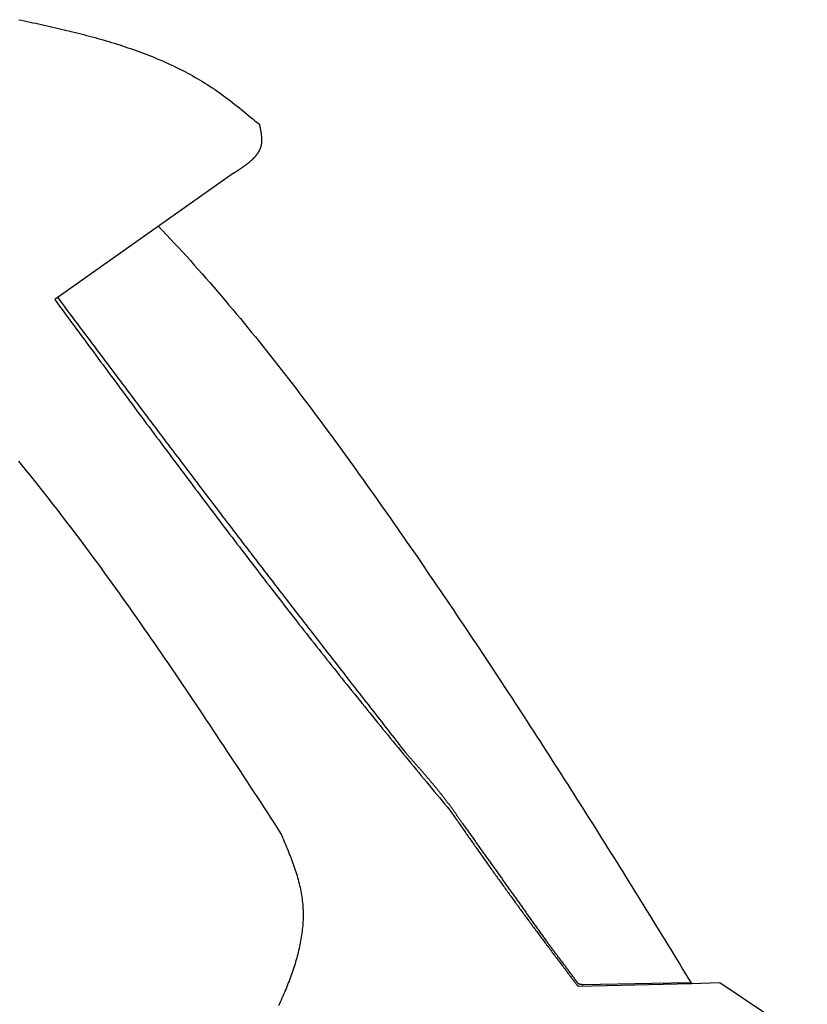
# Model space of a CAD drawing. Extents: x 562 to 7231, y 5767 to 12226.
# Tile 67 of 83: x 5264 to 5669, y 9219 to 9725. Entities that reach past the tile are written whole.
import ezdxf

# ---------------------------------------------------------------- set-up
doc = ezdxf.new("R2010")
doc.units = 0
doc.layers.add('CAR', color=10, linetype='CONTINUOUS')

msp = doc.modelspace()

# ---------------------------------------------------------------- linework, layer by layer
at = {"layer": 'CAR'}
for p, q in [((5373.942, 9645.924), (5282.055, 9581.005)), ((5550.851, 9228.238), (5609.238, 9229.586)), ((5553.736, 9229.167), (5588.755, 9229.82)), ((5588.755, 9229.82), (5608.842, 9230.235)), ((5609.238, 9229.586), (5623.728, 9230.238)), ((5623.728, 9230.238), (5668.722, 9200.153))]:
    msp.add_line(p, q, dxfattribs=at)
for points in [[(5263.55, 9724.85, 0), (5265.01, 9724.54, 0), (5266.47, 9724.23, 0), (5267.93, 9723.92, 0), (5269.39, 9723.61, 0), (5270.85, 9723.3, 0), (5272.31, 9722.98, 0), (5273.77, 9722.67, 0), (5275.23, 9722.35, 0), (5276.69, 9722.03, 0), (5278.15, 9721.7, 0), (5279.61, 9721.37, 0), (5281.06, 9721.04, 0), (5282.52, 9720.71, 0), (5283.97, 9720.38, 0), (5285.42, 9720.04, 0), (5286.88, 9719.69, 0), (5288.33, 9719.35, 0), (5289.78, 9719, 0), (5291.22, 9718.64, 0), (5292.67, 9718.29, 0), (5294.11, 9717.92, 0), (5295.55, 9717.56, 0), (5296.99, 9717.18, 0), (5298.43, 9716.81, 0), (5299.87, 9716.43, 0), (5301.3, 9716.04, 0), (5302.73, 9715.65, 0), (5304.16, 9715.25, 0), (5305.58, 9714.85, 0), (5307, 9714.44, 0), (5308.42, 9714.02, 0), (5309.84, 9713.6, 0), (5311.25, 9713.18, 0), (5312.66, 9712.74, 0), (5314.07, 9712.3, 0), (5315.48, 9711.86, 0), (5316.88, 9711.4, 0), (5318.27, 9710.94, 0), (5319.66, 9710.47, 0), (5321.05, 9710, 0), (5322.44, 9709.52, 0), (5323.82, 9709.03, 0), (5325.2, 9708.53, 0), (5326.57, 9708.02, 0), (5327.94, 9707.5, 0), (5329.3, 9706.98, 0), (5330.66, 9706.45, 0), (5332.02, 9705.91, 0), (5333.37, 9705.36, 0), (5334.71, 9704.8, 0), (5336.05, 9704.23, 0), (5337.39, 9703.66, 0), (5338.72, 9703.07, 0), (5340.04, 9702.47, 0), (5341.36, 9701.87, 0), (5342.68, 9701.25, 0), (5343.98, 9700.62, 0), (5345.29, 9699.99, 0), (5346.58, 9699.34, 0), (5347.87, 9698.68, 0), (5349.16, 9698.01, 0), (5350.44, 9697.33, 0), (5351.71, 9696.64, 0), (5352.98, 9695.94, 0), (5354.24, 9695.22, 0), (5355.49, 9694.5, 0), (5356.74, 9693.76, 0), (5357.98, 9693.01, 0), (5359.21, 9692.25, 0), (5360.44, 9691.48, 0), (5361.65, 9690.69, 0), (5362.87, 9689.89, 0), (5364.07, 9689.08, 0), (5365.27, 9688.25, 0), (5366.46, 9687.42, 0), (5367.65, 9686.57, 0), (5368.83, 9685.71, 0), (5370, 9684.85, 0), (5371.17, 9683.97, 0), (5372.33, 9683.09, 0), (5373.49, 9682.19, 0), (5374.65, 9681.29, 0), (5375.8, 9680.39, 0), (5376.95, 9679.48, 0), (5378.09, 9678.56, 0), (5379.23, 9677.63, 0), (5380.37, 9676.71, 0), (5381.51, 9675.78, 0), (5382.65, 9674.84, 0), (5383.78, 9673.91, 0), (5384.91, 9672.97, 0), (5386.05, 9672.03, 0), (5387.18, 9671.09, 0)], [(5387.18, 9671.09, 0), (5387.22, 9670.89, 0), (5387.26, 9670.68, 0), (5387.31, 9670.48, 0), (5387.35, 9670.27, 0), (5387.39, 9670.07, 0), (5387.43, 9669.87, 0), (5387.47, 9669.66, 0), (5387.51, 9669.46, 0), (5387.55, 9669.26, 0), (5387.59, 9669.05, 0), (5387.63, 9668.85, 0), (5387.67, 9668.65, 0), (5387.71, 9668.45, 0), (5387.75, 9668.24, 0), (5387.79, 9668.04, 0), (5387.82, 9667.84, 0), (5387.86, 9667.64, 0), (5387.89, 9667.44, 0), (5387.93, 9667.24, 0), (5387.96, 9667.04, 0), (5387.99, 9666.84, 0), (5388.02, 9666.64, 0), (5388.05, 9666.44, 0), (5388.08, 9666.24, 0), (5388.1, 9666.04, 0), (5388.13, 9665.84, 0), (5388.15, 9665.65, 0), (5388.18, 9665.45, 0), (5388.2, 9665.25, 0), (5388.22, 9665.06, 0), (5388.24, 9664.86, 0), (5388.25, 9664.67, 0), (5388.27, 9664.47, 0), (5388.28, 9664.28, 0), (5388.29, 9664.09, 0), (5388.3, 9663.89, 0), (5388.31, 9663.7, 0), (5388.32, 9663.51, 0), (5388.32, 9663.32, 0), (5388.32, 9663.13, 0), (5388.32, 9662.94, 0), (5388.32, 9662.76, 0), (5388.32, 9662.57, 0), (5388.31, 9662.38, 0), (5388.3, 9662.2, 0), (5388.29, 9662.01, 0), (5388.28, 9661.83, 0), (5388.26, 9661.65, 0), (5388.25, 9661.47, 0), (5388.22, 9661.28, 0), (5388.2, 9661.1, 0), (5388.17, 9660.93, 0), (5388.15, 9660.75, 0), (5388.11, 9660.57, 0), (5388.08, 9660.39, 0), (5388.04, 9660.22, 0), (5388, 9660.05, 0), (5387.96, 9659.87, 0), (5387.92, 9659.7, 0), (5387.87, 9659.53, 0), (5387.82, 9659.36, 0), (5387.76, 9659.19, 0), (5387.71, 9659.02, 0), (5387.65, 9658.86, 0), (5387.58, 9658.69, 0), (5387.52, 9658.52, 0), (5387.45, 9658.36, 0), (5387.38, 9658.2, 0), (5387.31, 9658.04, 0), (5387.24, 9657.87, 0), (5387.16, 9657.71, 0), (5387.08, 9657.55, 0), (5387, 9657.39, 0), (5386.91, 9657.24, 0), (5386.83, 9657.08, 0), (5386.74, 9656.92, 0), (5386.65, 9656.77, 0), (5386.55, 9656.61, 0), (5386.46, 9656.46, 0), (5386.36, 9656.31, 0), (5386.26, 9656.16, 0), (5386.16, 9656, 0), (5386.05, 9655.85, 0), (5385.94, 9655.7, 0), (5385.83, 9655.55, 0), (5385.72, 9655.41, 0), (5385.61, 9655.26, 0), (5385.5, 9655.11, 0), (5385.38, 9654.97, 0), (5385.26, 9654.82, 0), (5385.14, 9654.68, 0), (5385.02, 9654.53, 0), (5384.89, 9654.39, 0), (5384.77, 9654.25, 0), (5384.64, 9654.1, 0), (5384.51, 9653.96, 0), (5384.38, 9653.82, 0), (5384.24, 9653.68, 0), (5384.11, 9653.54, 0), (5383.97, 9653.4, 0), (5383.83, 9653.27, 0), (5383.69, 9653.13, 0), (5383.55, 9652.99, 0), (5383.41, 9652.86, 0), (5383.26, 9652.72, 0), (5383.12, 9652.58, 0), (5382.97, 9652.45, 0), (5382.82, 9652.31, 0), (5382.67, 9652.18, 0), (5382.52, 9652.05, 0), (5382.36, 9651.91, 0), (5382.21, 9651.78, 0), (5382.05, 9651.65, 0), (5381.89, 9651.52, 0), (5381.74, 9651.39, 0), (5381.58, 9651.26, 0), (5381.41, 9651.13, 0), (5381.25, 9651, 0), (5381.09, 9650.87, 0), (5380.93, 9650.74, 0), (5380.76, 9650.61, 0), (5380.59, 9650.48, 0), (5380.43, 9650.36, 0), (5380.26, 9650.23, 0), (5380.09, 9650.1, 0), (5379.92, 9649.98, 0), (5379.75, 9649.85, 0), (5379.57, 9649.72, 0), (5379.4, 9649.6, 0), (5379.23, 9649.47, 0), (5379.05, 9649.35, 0), (5378.88, 9649.22, 0), (5378.7, 9649.1, 0), (5378.52, 9648.97, 0), (5378.34, 9648.85, 0), (5378.17, 9648.73, 0), (5377.99, 9648.6, 0), (5377.81, 9648.48, 0), (5377.63, 9648.36, 0), (5377.45, 9648.23, 0), (5377.26, 9648.11, 0), (5377.08, 9647.99, 0), (5376.9, 9647.87, 0), (5376.72, 9647.74, 0), (5376.53, 9647.62, 0), (5376.35, 9647.5, 0), (5376.17, 9647.38, 0), (5375.98, 9647.26, 0), (5375.8, 9647.13, 0), (5375.61, 9647.01, 0), (5375.43, 9646.89, 0), (5375.24, 9646.77, 0), (5375.06, 9646.65, 0), (5374.87, 9646.53, 0), (5374.69, 9646.41, 0), (5374.5, 9646.29, 0), (5374.31, 9646.17, 0), (5374.13, 9646.04, 0), (5373.94, 9645.92, 0)], [(5335.38, 9618.68, 0), (5337.45, 9616.51, 0), (5339.51, 9614.33, 0), (5341.56, 9612.14, 0), (5343.61, 9609.94, 0), (5345.65, 9607.74, 0), (5347.68, 9605.52, 0), (5349.7, 9603.29, 0), (5351.72, 9601.06, 0), (5353.74, 9598.81, 0), (5355.74, 9596.56, 0), (5357.74, 9594.3, 0), (5359.74, 9592.03, 0), (5361.72, 9589.75, 0), (5363.7, 9587.46, 0), (5365.68, 9585.17, 0), (5367.65, 9582.87, 0), (5369.61, 9580.56, 0), (5371.57, 9578.25, 0), (5373.52, 9575.92, 0), (5375.47, 9573.59, 0), (5377.41, 9571.26, 0), (5379.34, 9568.91, 0), (5381.27, 9566.56, 0), (5383.19, 9564.2, 0), (5385.11, 9561.84, 0), (5387.02, 9559.47, 0), (5388.93, 9557.1, 0), (5390.83, 9554.72, 0), (5392.72, 9552.33, 0), (5394.61, 9549.94, 0), (5396.5, 9547.54, 0), (5398.38, 9545.14, 0), (5400.25, 9542.73, 0), (5402.12, 9540.32, 0), (5403.99, 9537.9, 0), (5405.84, 9535.48, 0), (5407.7, 9533.05, 0), (5409.55, 9530.62, 0), (5411.39, 9528.18, 0), (5413.23, 9525.74, 0), (5415.07, 9523.3, 0), (5416.9, 9520.85, 0), (5418.72, 9518.4, 0), (5420.55, 9515.95, 0), (5422.36, 9513.49, 0), (5424.17, 9511.03, 0), (5425.98, 9508.57, 0), (5427.79, 9506.1, 0), (5429.59, 9503.63, 0), (5431.38, 9501.16, 0), (5433.17, 9498.69, 0), (5434.96, 9496.21, 0), (5436.74, 9493.74, 0), (5438.52, 9491.26, 0), (5440.29, 9488.78, 0), (5442.06, 9486.29, 0), (5443.83, 9483.81, 0), (5445.59, 9481.32, 0), (5447.35, 9478.84, 0), (5449.11, 9476.35, 0), (5450.86, 9473.86, 0), (5452.61, 9471.37, 0), (5454.35, 9468.88, 0), (5456.09, 9466.39, 0), (5457.83, 9463.9, 0), (5459.56, 9461.41, 0), (5461.29, 9458.92, 0), (5463.02, 9456.43, 0), (5464.74, 9453.94, 0), (5466.47, 9451.45, 0), (5468.18, 9448.96, 0), (5469.9, 9446.47, 0), (5471.61, 9443.98, 0), (5473.31, 9441.49, 0), (5475.02, 9439, 0), (5476.72, 9436.51, 0), (5478.42, 9434.02, 0), (5480.11, 9431.52, 0), (5481.81, 9429.03, 0), (5483.49, 9426.54, 0), (5485.18, 9424.05, 0), (5486.86, 9421.56, 0), (5488.54, 9419.07, 0), (5490.22, 9416.58, 0), (5491.89, 9414.09, 0), (5493.56, 9411.59, 0), (5495.23, 9409.1, 0), (5496.9, 9406.61, 0), (5498.56, 9404.12, 0), (5500.22, 9401.63, 0), (5501.87, 9399.14, 0), (5503.53, 9396.64, 0), (5505.18, 9394.15, 0), (5506.83, 9391.66, 0), (5508.47, 9389.17, 0), (5510.12, 9386.68, 0), (5511.76, 9384.18, 0), (5513.39, 9381.69, 0), (5515.03, 9379.2, 0), (5516.66, 9376.71, 0), (5518.29, 9374.22, 0), (5519.92, 9371.72, 0), (5521.54, 9369.23, 0), (5523.16, 9366.74, 0), (5524.78, 9364.25, 0), (5526.4, 9361.75, 0), (5528.02, 9359.26, 0), (5529.63, 9356.77, 0), (5531.24, 9354.27, 0), (5532.85, 9351.78, 0), (5534.45, 9349.29, 0), (5536.05, 9346.8, 0), (5537.65, 9344.3, 0), (5539.25, 9341.81, 0), (5540.85, 9339.32, 0), (5542.44, 9336.82, 0), (5544.03, 9334.33, 0), (5545.62, 9331.84, 0), (5547.21, 9329.34, 0), (5548.8, 9326.85, 0), (5550.38, 9324.36, 0), (5551.96, 9321.86, 0), (5553.54, 9319.37, 0), (5555.12, 9316.88, 0), (5556.69, 9314.38, 0), (5558.27, 9311.89, 0), (5559.84, 9309.4, 0), (5561.41, 9306.9, 0), (5562.98, 9304.41, 0), (5564.54, 9301.92, 0), (5566.1, 9299.42, 0), (5567.67, 9296.93, 0), (5569.23, 9294.44, 0), (5570.79, 9291.94, 0), (5572.34, 9289.45, 0), (5573.9, 9286.95, 0), (5575.45, 9284.46, 0), (5577, 9281.97, 0), (5578.55, 9279.47, 0), (5580.1, 9276.98, 0), (5581.65, 9274.48, 0), (5583.19, 9271.99, 0), (5584.74, 9269.5, 0), (5586.28, 9267, 0), (5587.82, 9264.51, 0), (5589.36, 9262.01, 0), (5590.89, 9259.52, 0), (5592.43, 9257.02, 0), (5593.96, 9254.53, 0), (5595.5, 9252.04, 0), (5597.03, 9249.54, 0), (5598.56, 9247.05, 0), (5600.09, 9244.55, 0), (5601.62, 9242.06, 0), (5603.14, 9239.56, 0), (5604.67, 9237.07, 0), (5606.19, 9234.57, 0), (5607.72, 9232.08, 0), (5609.24, 9229.59, 0)], [(5283.55, 9582.06, 0), (5284.66, 9580.58, 0), (5285.77, 9579.1, 0), (5286.88, 9577.61, 0), (5287.99, 9576.13, 0), (5289.1, 9574.65, 0), (5290.22, 9573.17, 0), (5291.33, 9571.69, 0), (5292.44, 9570.21, 0), (5293.55, 9568.72, 0), (5294.66, 9567.24, 0), (5295.77, 9565.76, 0), (5296.88, 9564.28, 0), (5297.99, 9562.8, 0), (5299.11, 9561.32, 0), (5300.22, 9559.83, 0), (5301.33, 9558.35, 0), (5302.44, 9556.87, 0), (5303.55, 9555.39, 0), (5304.66, 9553.91, 0), (5305.77, 9552.43, 0), (5306.89, 9550.95, 0), (5308, 9549.46, 0), (5309.11, 9547.98, 0), (5310.22, 9546.5, 0), (5311.33, 9545.02, 0), (5312.45, 9543.54, 0), (5313.56, 9542.06, 0), (5314.67, 9540.58, 0), (5315.78, 9539.1, 0), (5316.9, 9537.62, 0), (5318.01, 9536.14, 0), (5319.12, 9534.66, 0), (5320.24, 9533.18, 0), (5321.35, 9531.7, 0), (5322.46, 9530.22, 0), (5323.58, 9528.74, 0), (5324.69, 9527.26, 0), (5325.8, 9525.78, 0), (5326.92, 9524.3, 0), (5328.03, 9522.82, 0), (5329.15, 9521.34, 0), (5330.26, 9519.86, 0), (5331.38, 9518.38, 0), (5332.49, 9516.9, 0), (5333.61, 9515.42, 0), (5334.72, 9513.94, 0), (5335.84, 9512.47, 0), (5336.95, 9510.99, 0), (5338.07, 9509.51, 0), (5339.18, 9508.03, 0), (5340.3, 9506.55, 0), (5341.42, 9505.08, 0), (5342.53, 9503.6, 0), (5343.65, 9502.12, 0), (5344.77, 9500.64, 0), (5345.89, 9499.17, 0), (5347, 9497.69, 0), (5348.12, 9496.21, 0), (5349.24, 9494.74, 0), (5350.36, 9493.26, 0), (5351.48, 9491.78, 0), (5352.59, 9490.31, 0), (5353.71, 9488.83, 0), (5354.83, 9487.36, 0), (5355.95, 9485.88, 0), (5357.07, 9484.41, 0), (5358.19, 9482.93, 0), (5359.31, 9481.46, 0), (5360.43, 9479.98, 0), (5361.55, 9478.51, 0), (5362.68, 9477.03, 0), (5363.8, 9475.56, 0), (5364.92, 9474.09, 0), (5366.04, 9472.61, 0), (5367.16, 9471.14, 0), (5368.29, 9469.67, 0), (5369.41, 9468.19, 0), (5370.53, 9466.72, 0), (5371.66, 9465.25, 0), (5372.78, 9463.78, 0), (5373.9, 9462.31, 0), (5375.03, 9460.83, 0), (5376.15, 9459.36, 0), (5377.28, 9457.89, 0), (5378.41, 9456.42, 0), (5379.53, 9454.95, 0), (5380.66, 9453.48, 0), (5381.78, 9452.01, 0), (5382.91, 9450.54, 0), (5384.04, 9449.07, 0), (5385.17, 9447.6, 0), (5386.3, 9446.14, 0), (5387.42, 9444.67, 0), (5388.55, 9443.2, 0), (5389.68, 9441.73, 0), (5390.81, 9440.26, 0), (5391.94, 9438.8, 0), (5393.07, 9437.33, 0), (5394.2, 9435.86, 0), (5395.33, 9434.39, 0), (5396.46, 9432.93, 0), (5397.59, 9431.46, 0), (5398.73, 9430, 0), (5399.86, 9428.53, 0), (5400.99, 9427.06, 0), (5402.12, 9425.6, 0), (5403.26, 9424.13, 0), (5404.39, 9422.67, 0), (5405.52, 9421.2, 0), (5406.66, 9419.74, 0), (5407.79, 9418.27, 0), (5408.92, 9416.81, 0), (5410.06, 9415.35, 0), (5411.19, 9413.88, 0), (5412.33, 9412.42, 0), (5413.46, 9410.95, 0), (5414.6, 9409.49, 0), (5415.73, 9408.03, 0), (5416.87, 9406.56, 0), (5418, 9405.1, 0), (5419.14, 9403.64, 0), (5420.28, 9402.18, 0), (5421.41, 9400.71, 0), (5422.55, 9399.25, 0), (5423.68, 9397.79, 0), (5424.82, 9396.33, 0), (5425.96, 9394.86, 0), (5427.1, 9393.4, 0), (5428.23, 9391.94, 0), (5429.37, 9390.48, 0), (5430.51, 9389.02, 0), (5431.65, 9387.56, 0), (5432.78, 9386.09, 0), (5433.92, 9384.63, 0), (5435.06, 9383.17, 0), (5436.2, 9381.71, 0), (5437.34, 9380.25, 0), (5438.47, 9378.79, 0), (5439.61, 9377.33, 0), (5440.75, 9375.87, 0), (5441.89, 9374.41, 0), (5443.03, 9372.95, 0), (5444.17, 9371.49, 0), (5445.31, 9370.03, 0), (5446.45, 9368.57, 0), (5447.59, 9367.11, 0), (5448.73, 9365.65, 0), (5449.87, 9364.19, 0), (5451, 9362.73, 0), (5452.14, 9361.26, 0), (5453.28, 9359.8, 0), (5454.42, 9358.34, 0), (5455.56, 9356.88, 0), (5456.7, 9355.42, 0), (5457.84, 9353.96, 0), (5458.98, 9352.5, 0), (5460.12, 9351.04, 0), (5461.26, 9349.58, 0), (5462.4, 9348.13, 0)], [(5282.06, 9581.01, 0), (5283.29, 9579.33, 0), (5284.53, 9577.65, 0), (5285.77, 9575.97, 0), (5287.01, 9574.29, 0), (5288.25, 9572.61, 0), (5289.49, 9570.93, 0), (5290.73, 9569.25, 0), (5291.97, 9567.57, 0), (5293.21, 9565.9, 0), (5294.45, 9564.22, 0), (5295.69, 9562.54, 0), (5296.93, 9560.86, 0), (5298.17, 9559.18, 0), (5299.41, 9557.5, 0), (5300.65, 9555.83, 0), (5301.89, 9554.15, 0), (5303.13, 9552.47, 0), (5304.37, 9550.79, 0), (5305.61, 9549.12, 0), (5306.86, 9547.44, 0), (5308.1, 9545.76, 0), (5309.34, 9544.08, 0), (5310.58, 9542.41, 0), (5311.82, 9540.73, 0), (5313.06, 9539.05, 0), (5314.31, 9537.38, 0), (5315.55, 9535.7, 0), (5316.79, 9534.02, 0), (5318.03, 9532.35, 0), (5319.28, 9530.67, 0), (5320.52, 9529, 0), (5321.77, 9527.32, 0), (5323.01, 9525.65, 0), (5324.25, 9523.97, 0), (5325.5, 9522.3, 0), (5326.74, 9520.62, 0), (5327.99, 9518.95, 0), (5329.24, 9517.28, 0), (5330.48, 9515.6, 0), (5331.73, 9513.93, 0), (5332.98, 9512.26, 0), (5334.22, 9510.58, 0), (5335.47, 9508.91, 0), (5336.72, 9507.24, 0), (5337.97, 9505.57, 0), (5339.22, 9503.9, 0), (5340.47, 9502.23, 0), (5341.72, 9500.56, 0), (5342.97, 9498.88, 0), (5344.22, 9497.22, 0), (5345.47, 9495.55, 0), (5346.72, 9493.88, 0), (5347.97, 9492.21, 0), (5349.22, 9490.54, 0), (5350.48, 9488.87, 0), (5351.73, 9487.2, 0), (5352.98, 9485.54, 0), (5354.24, 9483.87, 0), (5355.49, 9482.2, 0), (5356.75, 9480.54, 0), (5358.01, 9478.87, 0), (5359.26, 9477.21, 0), (5360.52, 9475.54, 0), (5361.78, 9473.88, 0), (5363.04, 9472.21, 0), (5364.3, 9470.55, 0), (5365.56, 9468.89, 0), (5366.82, 9467.23, 0), (5368.08, 9465.56, 0), (5369.34, 9463.9, 0), (5370.6, 9462.24, 0), (5371.86, 9460.58, 0), (5373.13, 9458.92, 0), (5374.39, 9457.26, 0), (5375.66, 9455.61, 0), (5376.92, 9453.95, 0), (5378.19, 9452.29, 0), (5379.46, 9450.63, 0), (5380.72, 9448.98, 0), (5381.99, 9447.32, 0), (5383.26, 9445.67, 0), (5384.53, 9444.01, 0), (5385.8, 9442.36, 0), (5387.07, 9440.7, 0), (5388.35, 9439.05, 0), (5389.62, 9437.4, 0), (5390.89, 9435.75, 0), (5392.17, 9434.1, 0), (5393.44, 9432.45, 0), (5394.72, 9430.8, 0), (5396, 9429.15, 0), (5397.28, 9427.5, 0), (5398.55, 9425.85, 0), (5399.83, 9424.2, 0), (5401.11, 9422.56, 0), (5402.4, 9420.91, 0), (5403.68, 9419.27, 0), (5404.96, 9417.62, 0), (5406.25, 9415.98, 0), (5407.53, 9414.34, 0), (5408.82, 9412.7, 0), (5410.1, 9411.05, 0), (5411.39, 9409.41, 0), (5412.68, 9407.77, 0), (5413.97, 9406.14, 0), (5415.26, 9404.5, 0), (5416.55, 9402.86, 0), (5417.85, 9401.22, 0), (5419.14, 9399.59, 0), (5420.43, 9397.95, 0), (5421.73, 9396.32, 0), (5423.03, 9394.68, 0), (5424.32, 9393.05, 0), (5425.62, 9391.42, 0), (5426.92, 9389.79, 0), (5428.22, 9388.16, 0), (5429.53, 9386.53, 0), (5430.83, 9384.9, 0), (5432.13, 9383.27, 0), (5433.44, 9381.65, 0), (5434.74, 9380.02, 0), (5436.05, 9378.4, 0), (5437.36, 9376.77, 0), (5438.67, 9375.15, 0), (5439.98, 9373.53, 0), (5441.29, 9371.91, 0), (5442.61, 9370.29, 0), (5443.92, 9368.67, 0), (5445.24, 9367.05, 0), (5446.55, 9365.43, 0), (5447.87, 9363.81, 0), (5449.19, 9362.2, 0), (5450.51, 9360.58, 0), (5451.83, 9358.97, 0), (5453.15, 9357.35, 0), (5454.47, 9355.74, 0), (5455.79, 9354.13, 0), (5457.12, 9352.51, 0), (5458.44, 9350.9, 0), (5459.77, 9349.29, 0), (5461.09, 9347.68, 0), (5462.42, 9346.07, 0), (5463.75, 9344.46, 0), (5465.07, 9342.85, 0), (5466.4, 9341.24, 0), (5467.73, 9339.64, 0), (5469.06, 9338.03, 0), (5470.39, 9336.42, 0), (5471.72, 9334.81, 0), (5473.05, 9333.21, 0), (5474.38, 9331.6, 0), (5475.71, 9329.99, 0), (5477.04, 9328.39, 0), (5478.38, 9326.78, 0), (5479.71, 9325.18, 0), (5481.04, 9323.57, 0), (5482.37, 9321.97, 0), (5483.7, 9320.36, 0), (5485.03, 9318.75, 0)], [(5263.47, 9497.98, 0), (5265.46, 9495.54, 0), (5267.44, 9493.09, 0), (5269.42, 9490.63, 0), (5271.39, 9488.17, 0), (5273.35, 9485.7, 0), (5275.31, 9483.23, 0), (5277.26, 9480.75, 0), (5279.2, 9478.27, 0), (5281.14, 9475.78, 0), (5283.07, 9473.29, 0), (5285, 9470.79, 0), (5286.92, 9468.29, 0), (5288.83, 9465.78, 0), (5290.74, 9463.27, 0), (5292.64, 9460.75, 0), (5294.54, 9458.23, 0), (5296.43, 9455.7, 0), (5298.32, 9453.17, 0), (5300.2, 9450.63, 0), (5302.08, 9448.09, 0), (5303.95, 9445.55, 0), (5305.81, 9443, 0), (5307.67, 9440.44, 0), (5309.53, 9437.89, 0), (5311.38, 9435.33, 0), (5313.23, 9432.76, 0), (5315.07, 9430.19, 0), (5316.91, 9427.62, 0), (5318.74, 9425.04, 0), (5320.57, 9422.46, 0), (5322.4, 9419.88, 0), (5324.22, 9417.29, 0), (5326.03, 9414.7, 0), (5327.85, 9412.11, 0), (5329.66, 9409.51, 0), (5331.46, 9406.92, 0), (5333.26, 9404.31, 0), (5335.06, 9401.71, 0), (5336.86, 9399.1, 0), (5338.65, 9396.49, 0), (5340.44, 9393.87, 0), (5342.23, 9391.26, 0), (5344.01, 9388.64, 0), (5345.79, 9386.02, 0), (5347.56, 9383.39, 0), (5349.34, 9380.77, 0), (5351.11, 9378.14, 0), (5352.88, 9375.51, 0), (5354.65, 9372.88, 0), (5356.41, 9370.24, 0), (5358.17, 9367.61, 0), (5359.93, 9364.97, 0), (5361.69, 9362.33, 0), (5363.45, 9359.69, 0), (5365.2, 9357.05, 0), (5366.95, 9354.4, 0), (5368.7, 9351.75, 0), (5370.45, 9349.11, 0), (5372.2, 9346.46, 0), (5373.95, 9343.81, 0), (5375.69, 9341.16, 0), (5377.43, 9338.51, 0), (5379.18, 9335.85, 0), (5380.92, 9333.2, 0), (5382.66, 9330.55, 0), (5384.4, 9327.89, 0), (5386.14, 9325.23, 0), (5387.87, 9322.58, 0), (5389.61, 9319.92, 0), (5391.35, 9317.26, 0), (5393.09, 9314.61, 0), (5394.82, 9311.95, 0), (5396.56, 9309.29, 0), (5398.29, 9306.63, 0)], [(5462.4, 9348.13, 0), (5462.6, 9347.91, 0), (5462.79, 9347.69, 0), (5462.99, 9347.47, 0), (5463.18, 9347.25, 0), (5463.38, 9347.03, 0), (5463.57, 9346.81, 0), (5463.77, 9346.59, 0), (5463.96, 9346.37, 0), (5464.16, 9346.16, 0), (5464.35, 9345.94, 0), (5464.55, 9345.72, 0), (5464.74, 9345.5, 0), (5464.94, 9345.28, 0), (5465.13, 9345.06, 0), (5465.33, 9344.84, 0), (5465.52, 9344.62, 0), (5465.72, 9344.4, 0), (5465.91, 9344.18, 0), (5466.11, 9343.96, 0), (5466.3, 9343.75, 0), (5466.5, 9343.53, 0), (5466.69, 9343.31, 0), (5466.89, 9343.09, 0), (5467.08, 9342.87, 0), (5467.28, 9342.65, 0), (5467.47, 9342.43, 0), (5467.66, 9342.21, 0), (5467.86, 9341.99, 0), (5468.05, 9341.77, 0), (5468.25, 9341.55, 0), (5468.44, 9341.33, 0), (5468.63, 9341.11, 0), (5468.83, 9340.89, 0), (5469.02, 9340.67, 0), (5469.22, 9340.45, 0), (5469.41, 9340.23, 0), (5469.6, 9340.01, 0), (5469.8, 9339.79, 0), (5469.99, 9339.57, 0), (5470.18, 9339.35, 0), (5470.37, 9339.13, 0), (5470.57, 9338.91, 0), (5470.76, 9338.68, 0), (5470.95, 9338.46, 0), (5471.14, 9338.24, 0), (5471.34, 9338.02, 0), (5471.53, 9337.8, 0), (5471.72, 9337.58, 0), (5471.91, 9337.36, 0), (5472.1, 9337.14, 0), (5472.3, 9336.91, 0), (5472.49, 9336.69, 0), (5472.68, 9336.47, 0), (5472.87, 9336.25, 0), (5473.06, 9336.02, 0), (5473.25, 9335.8, 0), (5473.44, 9335.58, 0), (5473.63, 9335.36, 0), (5473.82, 9335.13, 0), (5474.01, 9334.91, 0), (5474.2, 9334.69, 0), (5474.39, 9334.47, 0), (5474.58, 9334.24, 0), (5474.77, 9334.02, 0), (5474.96, 9333.79, 0), (5475.15, 9333.57, 0), (5475.34, 9333.35, 0), (5475.52, 9333.12, 0), (5475.71, 9332.9, 0), (5475.9, 9332.67, 0), (5476.09, 9332.45, 0), (5476.28, 9332.22, 0), (5476.46, 9332, 0), (5476.65, 9331.77, 0), (5476.84, 9331.55, 0), (5477.02, 9331.32, 0), (5477.21, 9331.1, 0), (5477.4, 9330.87, 0), (5477.58, 9330.65, 0), (5477.77, 9330.42, 0), (5477.95, 9330.19, 0), (5478.14, 9329.97, 0), (5478.32, 9329.74, 0), (5478.51, 9329.51, 0), (5478.69, 9329.29, 0), (5478.88, 9329.06, 0), (5479.06, 9328.83, 0), (5479.25, 9328.6, 0), (5479.43, 9328.38, 0), (5479.61, 9328.15, 0), (5479.8, 9327.92, 0), (5479.98, 9327.69, 0), (5480.16, 9327.46, 0), (5480.34, 9327.23, 0), (5480.52, 9327, 0), (5480.71, 9326.77, 0), (5480.89, 9326.54, 0), (5481.07, 9326.31, 0), (5481.25, 9326.08, 0), (5481.43, 9325.85, 0), (5481.61, 9325.62, 0), (5481.79, 9325.39, 0), (5481.97, 9325.16, 0), (5482.15, 9324.93, 0), (5482.33, 9324.7, 0), (5482.51, 9324.47, 0), (5482.68, 9324.24, 0), (5482.86, 9324, 0), (5483.04, 9323.77, 0), (5483.22, 9323.54, 0), (5483.39, 9323.3, 0), (5483.57, 9323.07, 0), (5483.75, 9322.84, 0), (5483.92, 9322.6, 0), (5484.1, 9322.37, 0), (5484.27, 9322.14, 0), (5484.45, 9321.9, 0), (5484.62, 9321.67, 0), (5484.8, 9321.43, 0), (5484.97, 9321.2, 0), (5485.14, 9320.96, 0), (5485.32, 9320.72, 0), (5485.49, 9320.49, 0), (5485.66, 9320.25, 0), (5485.83, 9320.01, 0), (5486.01, 9319.78, 0), (5486.18, 9319.54, 0), (5486.35, 9319.3, 0), (5486.52, 9319.06, 0), (5486.69, 9318.83, 0), (5486.86, 9318.59, 0), (5487.03, 9318.35, 0), (5487.2, 9318.11, 0), (5487.37, 9317.87, 0), (5487.54, 9317.64, 0), (5487.71, 9317.4, 0), (5487.88, 9317.16, 0), (5488.05, 9316.92, 0), (5488.22, 9316.68, 0), (5488.38, 9316.44, 0), (5488.55, 9316.2, 0), (5488.72, 9315.96, 0), (5488.89, 9315.72, 0), (5489.06, 9315.48, 0), (5489.22, 9315.24, 0), (5489.39, 9315, 0), (5489.56, 9314.76, 0), (5489.73, 9314.52, 0), (5489.89, 9314.28, 0), (5490.06, 9314.04, 0), (5490.23, 9313.8, 0), (5490.4, 9313.56, 0), (5490.56, 9313.32, 0), (5490.73, 9313.08, 0), (5490.9, 9312.83, 0), (5491.06, 9312.59, 0), (5491.23, 9312.35, 0), (5491.4, 9312.11, 0), (5491.56, 9311.87, 0)], [(5485.03, 9318.75, 0), (5485.44, 9318.18, 0), (5485.84, 9317.6, 0), (5486.24, 9317.02, 0), (5486.65, 9316.45, 0), (5487.05, 9315.87, 0), (5487.45, 9315.29, 0), (5487.86, 9314.72, 0), (5488.26, 9314.14, 0), (5488.67, 9313.56, 0), (5489.07, 9312.99, 0), (5489.47, 9312.41, 0), (5489.88, 9311.83, 0), (5490.28, 9311.26, 0), (5490.68, 9310.68, 0), (5491.09, 9310.1, 0), (5491.49, 9309.52, 0), (5491.89, 9308.95, 0), (5492.3, 9308.37, 0), (5492.7, 9307.8, 0), (5493.11, 9307.22, 0), (5493.51, 9306.64, 0), (5493.91, 9306.07, 0), (5494.32, 9305.49, 0), (5494.72, 9304.91, 0), (5495.13, 9304.34, 0), (5495.53, 9303.76, 0), (5495.94, 9303.18, 0), (5496.34, 9302.61, 0), (5496.75, 9302.03, 0), (5497.15, 9301.46, 0), (5497.56, 9300.88, 0), (5497.96, 9300.3, 0), (5498.37, 9299.73, 0), (5498.77, 9299.15, 0), (5499.18, 9298.58, 0), (5499.58, 9298, 0), (5499.99, 9297.43, 0), (5500.39, 9296.85, 0), (5500.8, 9296.28, 0), (5501.2, 9295.7, 0), (5501.61, 9295.13, 0), (5502.02, 9294.55, 0), (5502.42, 9293.98, 0), (5502.83, 9293.4, 0), (5503.24, 9292.83, 0), (5503.64, 9292.25, 0), (5504.05, 9291.68, 0), (5504.46, 9291.1, 0), (5504.86, 9290.53, 0), (5505.27, 9289.96, 0), (5505.68, 9289.38, 0), (5506.09, 9288.81, 0), (5506.5, 9288.24, 0), (5506.9, 9287.66, 0), (5507.31, 9287.09, 0), (5507.72, 9286.52, 0), (5508.13, 9285.94, 0), (5508.54, 9285.37, 0), (5508.95, 9284.8, 0), (5509.36, 9284.22, 0), (5509.77, 9283.65, 0), (5510.18, 9283.08, 0), (5510.59, 9282.51, 0), (5511, 9281.93, 0), (5511.41, 9281.36, 0), (5511.82, 9280.79, 0), (5512.23, 9280.22, 0), (5512.64, 9279.65, 0), (5513.05, 9279.08, 0), (5513.46, 9278.5, 0), (5513.87, 9277.93, 0), (5514.28, 9277.36, 0), (5514.7, 9276.79, 0), (5515.11, 9276.22, 0), (5515.52, 9275.65, 0), (5515.93, 9275.08, 0), (5516.35, 9274.51, 0), (5516.76, 9273.94, 0), (5517.17, 9273.37, 0), (5517.59, 9272.8, 0), (5518, 9272.23, 0), (5518.42, 9271.66, 0), (5518.83, 9271.1, 0), (5519.24, 9270.53, 0), (5519.66, 9269.96, 0), (5520.08, 9269.39, 0), (5520.49, 9268.82, 0), (5520.91, 9268.25, 0), (5521.32, 9267.69, 0), (5521.74, 9267.12, 0), (5522.16, 9266.55, 0), (5522.57, 9265.98, 0), (5522.99, 9265.42, 0), (5523.41, 9264.85, 0), (5523.82, 9264.28, 0), (5524.24, 9263.72, 0), (5524.66, 9263.15, 0), (5525.08, 9262.59, 0), (5525.5, 9262.02, 0), (5525.92, 9261.45, 0), (5526.33, 9260.89, 0), (5526.75, 9260.32, 0), (5527.17, 9259.76, 0), (5527.59, 9259.19, 0), (5528.01, 9258.63, 0), (5528.43, 9258.06, 0), (5528.85, 9257.5, 0), (5529.27, 9256.93, 0), (5529.69, 9256.37, 0), (5530.11, 9255.8, 0), (5530.53, 9255.24, 0), (5530.95, 9254.67, 0), (5531.37, 9254.11, 0), (5531.8, 9253.54, 0), (5532.22, 9252.98, 0), (5532.64, 9252.42, 0), (5533.06, 9251.85, 0), (5533.48, 9251.29, 0), (5533.9, 9250.73, 0), (5534.32, 9250.16, 0), (5534.75, 9249.6, 0), (5535.17, 9249.04, 0), (5535.59, 9248.47, 0), (5536.01, 9247.91, 0), (5536.44, 9247.35, 0), (5536.86, 9246.78, 0), (5537.28, 9246.22, 0), (5537.7, 9245.66, 0), (5538.13, 9245.1, 0), (5538.55, 9244.53, 0), (5538.97, 9243.97, 0), (5539.4, 9243.41, 0), (5539.82, 9242.85, 0), (5540.24, 9242.28, 0), (5540.67, 9241.72, 0), (5541.09, 9241.16, 0), (5541.52, 9240.6, 0), (5541.94, 9240.03, 0), (5542.36, 9239.47, 0), (5542.79, 9238.91, 0), (5543.21, 9238.35, 0), (5543.64, 9237.79, 0), (5544.06, 9237.22, 0), (5544.48, 9236.66, 0), (5544.91, 9236.1, 0), (5545.33, 9235.54, 0), (5545.76, 9234.98, 0), (5546.18, 9234.42, 0), (5546.61, 9233.85, 0), (5547.03, 9233.29, 0), (5547.45, 9232.73, 0), (5547.88, 9232.17, 0), (5548.3, 9231.61, 0), (5548.73, 9231.05, 0), (5549.15, 9230.48, 0), (5549.58, 9229.92, 0), (5550, 9229.36, 0), (5550.43, 9228.8, 0), (5550.85, 9228.24, 0)], [(5491.56, 9311.87, 0), (5491.9, 9311.4, 0), (5492.24, 9310.92, 0), (5492.58, 9310.45, 0), (5492.92, 9309.97, 0), (5493.25, 9309.5, 0), (5493.59, 9309.03, 0), (5493.93, 9308.55, 0), (5494.27, 9308.08, 0), (5494.61, 9307.6, 0), (5494.94, 9307.13, 0), (5495.28, 9306.65, 0), (5495.62, 9306.18, 0), (5495.96, 9305.71, 0), (5496.3, 9305.23, 0), (5496.63, 9304.76, 0), (5496.97, 9304.28, 0), (5497.31, 9303.81, 0), (5497.65, 9303.33, 0), (5497.99, 9302.86, 0), (5498.32, 9302.39, 0), (5498.66, 9301.91, 0), (5499, 9301.44, 0), (5499.34, 9300.96, 0), (5499.68, 9300.49, 0), (5500.01, 9300.01, 0), (5500.35, 9299.54, 0), (5500.69, 9299.07, 0), (5501.03, 9298.59, 0), (5501.37, 9298.12, 0), (5501.7, 9297.64, 0), (5502.04, 9297.17, 0), (5502.38, 9296.69, 0), (5502.72, 9296.22, 0), (5503.06, 9295.75, 0), (5503.39, 9295.27, 0), (5503.73, 9294.8, 0), (5504.07, 9294.32, 0), (5504.41, 9293.85, 0), (5504.75, 9293.37, 0), (5505.08, 9292.9, 0), (5505.42, 9292.43, 0), (5505.76, 9291.95, 0), (5506.1, 9291.48, 0), (5506.44, 9291, 0), (5506.78, 9290.53, 0), (5507.11, 9290.05, 0), (5507.45, 9289.58, 0), (5507.79, 9289.11, 0), (5508.13, 9288.63, 0), (5508.47, 9288.16, 0), (5508.8, 9287.68, 0), (5509.14, 9287.21, 0), (5509.48, 9286.73, 0), (5509.82, 9286.26, 0), (5510.16, 9285.79, 0), (5510.49, 9285.31, 0), (5510.83, 9284.84, 0), (5511.17, 9284.36, 0), (5511.51, 9283.89, 0), (5511.85, 9283.41, 0), (5512.18, 9282.94, 0), (5512.52, 9282.47, 0), (5512.86, 9281.99, 0), (5513.2, 9281.52, 0), (5513.54, 9281.04, 0), (5513.87, 9280.57, 0), (5514.21, 9280.09, 0), (5514.55, 9279.62, 0), (5514.89, 9279.15, 0), (5515.23, 9278.67, 0), (5515.56, 9278.2, 0), (5515.9, 9277.72, 0), (5516.24, 9277.25, 0), (5516.58, 9276.77, 0), (5516.92, 9276.3, 0), (5517.25, 9275.83, 0), (5517.59, 9275.35, 0), (5517.93, 9274.88, 0), (5518.27, 9274.4, 0), (5518.61, 9273.93, 0), (5518.94, 9273.45, 0), (5519.28, 9272.98, 0), (5519.62, 9272.51, 0), (5519.96, 9272.03, 0), (5520.3, 9271.56, 0), (5520.63, 9271.08, 0), (5520.97, 9270.61, 0), (5521.31, 9270.13, 0), (5521.65, 9269.66, 0), (5521.99, 9269.19, 0), (5522.32, 9268.71, 0), (5522.66, 9268.24, 0), (5523, 9267.76, 0), (5523.34, 9267.29, 0), (5523.68, 9266.81, 0), (5524.01, 9266.34, 0), (5524.35, 9265.87, 0), (5524.69, 9265.39, 0), (5525.03, 9264.92, 0), (5525.37, 9264.44, 0), (5525.7, 9263.97, 0), (5526.04, 9263.49, 0), (5526.38, 9263.02, 0), (5526.72, 9262.55, 0), (5527.06, 9262.07, 0), (5527.39, 9261.6, 0), (5527.73, 9261.12, 0), (5528.07, 9260.65, 0), (5528.41, 9260.18, 0), (5528.75, 9259.7, 0), (5529.08, 9259.23, 0), (5529.42, 9258.75, 0), (5529.76, 9258.28, 0), (5530.1, 9257.8, 0), (5530.44, 9257.33, 0), (5530.77, 9256.86, 0), (5531.11, 9256.38, 0), (5531.45, 9255.91, 0), (5531.79, 9255.43, 0), (5532.13, 9254.96, 0), (5532.46, 9254.48, 0), (5532.8, 9254.01, 0), (5533.14, 9253.54, 0), (5533.48, 9253.06, 0), (5533.82, 9252.59, 0), (5534.15, 9252.11, 0), (5534.49, 9251.64, 0)], [(5398.29, 9306.63, 0), (5398.71, 9305.65, 0), (5399.12, 9304.66, 0), (5399.53, 9303.68, 0), (5399.95, 9302.7, 0), (5400.35, 9301.71, 0), (5400.76, 9300.73, 0), (5401.17, 9299.75, 0), (5401.57, 9298.76, 0), (5401.96, 9297.78, 0), (5402.35, 9296.79, 0), (5402.74, 9295.81, 0), (5403.12, 9294.83, 0), (5403.5, 9293.84, 0), (5403.87, 9292.86, 0), (5404.23, 9291.88, 0), (5404.58, 9290.89, 0), (5404.93, 9289.91, 0), (5405.27, 9288.92, 0), (5405.6, 9287.94, 0), (5405.92, 9286.96, 0), (5406.23, 9285.97, 0), (5406.53, 9284.99, 0), (5406.82, 9284.01, 0), (5407.09, 9283.02, 0), (5407.36, 9282.04, 0), (5407.61, 9281.06, 0), (5407.85, 9280.07, 0), (5408.08, 9279.09, 0), (5408.29, 9278.11, 0), (5408.49, 9277.12, 0), (5408.67, 9276.14, 0), (5408.84, 9275.16, 0), (5408.99, 9274.17, 0), (5409.13, 9273.19, 0), (5409.25, 9272.21, 0), (5409.35, 9271.22, 0), (5409.44, 9270.24, 0), (5409.51, 9269.26, 0), (5409.57, 9268.27, 0), (5409.61, 9267.29, 0), (5409.64, 9266.31, 0), (5409.65, 9265.32, 0), (5409.65, 9264.34, 0), (5409.63, 9263.36, 0), (5409.6, 9262.37, 0), (5409.56, 9261.39, 0), (5409.5, 9260.41, 0), (5409.43, 9259.43, 0), (5409.34, 9258.44, 0), (5409.24, 9257.46, 0), (5409.13, 9256.48, 0), (5409.01, 9255.49, 0), (5408.88, 9254.51, 0), (5408.73, 9253.53, 0), (5408.57, 9252.55, 0), (5408.4, 9251.56, 0), (5408.21, 9250.58, 0), (5408.02, 9249.6, 0), (5407.81, 9248.61, 0), (5407.6, 9247.63, 0), (5407.37, 9246.65, 0), (5407.13, 9245.67, 0), (5406.88, 9244.68, 0), (5406.63, 9243.7, 0), (5406.36, 9242.72, 0), (5406.08, 9241.74, 0), (5405.79, 9240.75, 0), (5405.5, 9239.77, 0), (5405.19, 9238.79, 0), (5404.88, 9237.81, 0), (5404.55, 9236.82, 0), (5404.22, 9235.84, 0), (5403.88, 9234.86, 0), (5403.53, 9233.88, 0), (5403.18, 9232.89, 0), (5402.81, 9231.91, 0), (5402.44, 9230.93, 0), (5402.06, 9229.95, 0), (5401.68, 9228.97, 0), (5401.28, 9227.98, 0), (5400.88, 9227, 0), (5400.48, 9226.02, 0), (5400.07, 9225.04, 0), (5399.65, 9224.05, 0), (5399.23, 9223.07, 0), (5398.8, 9222.09, 0), (5398.36, 9221.11, 0), (5397.92, 9220.13, 0), (5397.48, 9219.14, 0), (5397.03, 9218.16, 0)], [(5534.49, 9251.64, 0), (5534.57, 9251.53, 0), (5534.66, 9251.42, 0), (5534.74, 9251.31, 0), (5534.82, 9251.2, 0), (5534.9, 9251.1, 0), (5534.98, 9250.99, 0), (5535.06, 9250.88, 0), (5535.14, 9250.77, 0), (5535.23, 9250.66, 0), (5535.31, 9250.55, 0), (5535.39, 9250.44, 0), (5535.47, 9250.34, 0), (5535.55, 9250.23, 0), (5535.63, 9250.12, 0), (5535.71, 9250.01, 0), (5535.8, 9249.9, 0), (5535.88, 9249.79, 0), (5535.96, 9249.68, 0), (5536.04, 9249.58, 0), (5536.12, 9249.47, 0), (5536.2, 9249.36, 0), (5536.28, 9249.25, 0), (5536.36, 9249.14, 0), (5536.45, 9249.03, 0), (5536.53, 9248.93, 0), (5536.61, 9248.82, 0), (5536.69, 9248.71, 0), (5536.77, 9248.6, 0), (5536.85, 9248.49, 0), (5536.93, 9248.38, 0), (5537.02, 9248.27, 0), (5537.1, 9248.17, 0), (5537.18, 9248.06, 0), (5537.26, 9247.95, 0), (5537.34, 9247.84, 0), (5537.42, 9247.73, 0), (5537.5, 9247.62, 0), (5537.59, 9247.51, 0), (5537.67, 9247.41, 0), (5537.75, 9247.3, 0), (5537.83, 9247.19, 0), (5537.91, 9247.08, 0), (5537.99, 9246.97, 0), (5538.07, 9246.86, 0), (5538.15, 9246.76, 0), (5538.24, 9246.65, 0), (5538.32, 9246.54, 0), (5538.4, 9246.43, 0), (5538.48, 9246.32, 0), (5538.56, 9246.21, 0), (5538.64, 9246.1, 0), (5538.72, 9246, 0), (5538.81, 9245.89, 0), (5538.89, 9245.78, 0), (5538.97, 9245.67, 0), (5539.05, 9245.56, 0), (5539.13, 9245.45, 0), (5539.21, 9245.34, 0), (5539.29, 9245.24, 0), (5539.37, 9245.13, 0), (5539.46, 9245.02, 0), (5539.54, 9244.91, 0), (5539.62, 9244.8, 0), (5539.7, 9244.69, 0), (5539.78, 9244.59, 0), (5539.86, 9244.48, 0), (5539.94, 9244.37, 0), (5540.02, 9244.26, 0), (5540.11, 9244.15, 0), (5540.19, 9244.04, 0), (5540.27, 9243.93, 0), (5540.35, 9243.83, 0), (5540.43, 9243.72, 0), (5540.51, 9243.61, 0), (5540.59, 9243.5, 0), (5540.67, 9243.39, 0), (5540.76, 9243.28, 0), (5540.84, 9243.18, 0), (5540.92, 9243.07, 0), (5541, 9242.96, 0), (5541.08, 9242.85, 0), (5541.16, 9242.74, 0), (5541.24, 9242.63, 0), (5541.32, 9242.53, 0), (5541.41, 9242.42, 0), (5541.49, 9242.31, 0), (5541.57, 9242.2, 0), (5541.65, 9242.09, 0), (5541.73, 9241.98, 0), (5541.81, 9241.87, 0), (5541.89, 9241.77, 0), (5541.97, 9241.66, 0), (5542.05, 9241.55, 0), (5542.14, 9241.44, 0), (5542.22, 9241.33, 0), (5542.3, 9241.22, 0), (5542.38, 9241.12, 0), (5542.46, 9241.01, 0), (5542.54, 9240.9, 0), (5542.62, 9240.79, 0), (5542.7, 9240.68, 0), (5542.78, 9240.57, 0), (5542.87, 9240.47, 0), (5542.95, 9240.36, 0), (5543.03, 9240.25, 0), (5543.11, 9240.14, 0), (5543.19, 9240.03, 0), (5543.27, 9239.92, 0), (5543.35, 9239.82, 0), (5543.43, 9239.71, 0), (5543.51, 9239.6, 0), (5543.59, 9239.49, 0), (5543.68, 9239.38, 0), (5543.76, 9239.27, 0), (5543.84, 9239.17, 0), (5543.92, 9239.06, 0), (5544, 9238.95, 0), (5544.08, 9238.84, 0), (5544.16, 9238.73, 0), (5544.24, 9238.62, 0), (5544.32, 9238.52, 0), (5544.4, 9238.41, 0), (5544.49, 9238.3, 0), (5544.57, 9238.19, 0), (5544.65, 9238.08, 0), (5544.73, 9237.97, 0), (5544.81, 9237.87, 0), (5544.89, 9237.76, 0), (5544.97, 9237.65, 0), (5545.05, 9237.54, 0), (5545.13, 9237.43, 0), (5545.21, 9237.32, 0), (5545.3, 9237.22, 0), (5545.38, 9237.11, 0), (5545.46, 9237, 0), (5545.54, 9236.89, 0), (5545.62, 9236.78, 0), (5545.7, 9236.67, 0), (5545.78, 9236.57, 0), (5545.86, 9236.46, 0), (5545.94, 9236.35, 0), (5546.02, 9236.24, 0), (5546.1, 9236.13, 0), (5546.18, 9236.02, 0), (5546.27, 9235.92, 0), (5546.35, 9235.81, 0), (5546.43, 9235.7, 0), (5546.51, 9235.59, 0), (5546.59, 9235.48, 0), (5546.67, 9235.38, 0), (5546.75, 9235.27, 0), (5546.83, 9235.16, 0), (5546.91, 9235.05, 0), (5546.99, 9234.94, 0), (5547.07, 9234.83, 0), (5547.15, 9234.73, 0), (5547.23, 9234.62, 0), (5547.31, 9234.51, 0), (5547.4, 9234.4, 0), (5547.48, 9234.29, 0), (5547.56, 9234.19, 0), (5547.64, 9234.08, 0), (5547.72, 9233.97, 0), (5547.8, 9233.86, 0), (5547.88, 9233.75, 0), (5547.96, 9233.64, 0), (5548.04, 9233.54, 0), (5548.12, 9233.43, 0), (5548.2, 9233.32, 0), (5548.28, 9233.21, 0), (5548.36, 9233.1, 0), (5548.44, 9233, 0), (5548.52, 9232.89, 0), (5548.6, 9232.78, 0), (5548.68, 9232.67, 0), (5548.77, 9232.56, 0), (5548.85, 9232.46, 0), (5548.93, 9232.35, 0), (5549.01, 9232.24, 0), (5549.09, 9232.13, 0), (5549.17, 9232.02, 0), (5549.25, 9231.91, 0), (5549.33, 9231.81, 0), (5549.41, 9231.7, 0), (5549.49, 9231.59, 0), (5549.57, 9231.48, 0), (5549.65, 9231.37, 0), (5549.73, 9231.27, 0), (5549.81, 9231.16, 0), (5549.89, 9231.05, 0), (5549.97, 9230.94, 0), (5550.05, 9230.83, 0), (5550.13, 9230.72, 0), (5550.21, 9230.62, 0), (5550.3, 9230.51, 0), (5550.38, 9230.4, 0), (5550.46, 9230.29, 0), (5550.54, 9230.18, 0), (5550.63, 9230.08, 0), (5550.72, 9229.98, 0), (5550.82, 9229.89, 0), (5550.92, 9229.81, 0), (5551.03, 9229.74, 0), (5551.14, 9229.67, 0), (5551.25, 9229.61, 0), (5551.37, 9229.55, 0), (5551.49, 9229.5, 0), (5551.61, 9229.46, 0), (5551.74, 9229.42, 0), (5551.87, 9229.38, 0), (5552, 9229.35, 0), (5552.14, 9229.32, 0), (5552.28, 9229.29, 0), (5552.42, 9229.27, 0), (5552.56, 9229.25, 0), (5552.7, 9229.24, 0), (5552.85, 9229.22, 0), (5552.99, 9229.21, 0), (5553.14, 9229.2, 0), (5553.29, 9229.19, 0), (5553.44, 9229.18, 0), (5553.59, 9229.17, 0), (5553.74, 9229.17, 0)]]:
    msp.add_polyline3d(points, dxfattribs=at)

doc.saveas('drawing.dxf')
